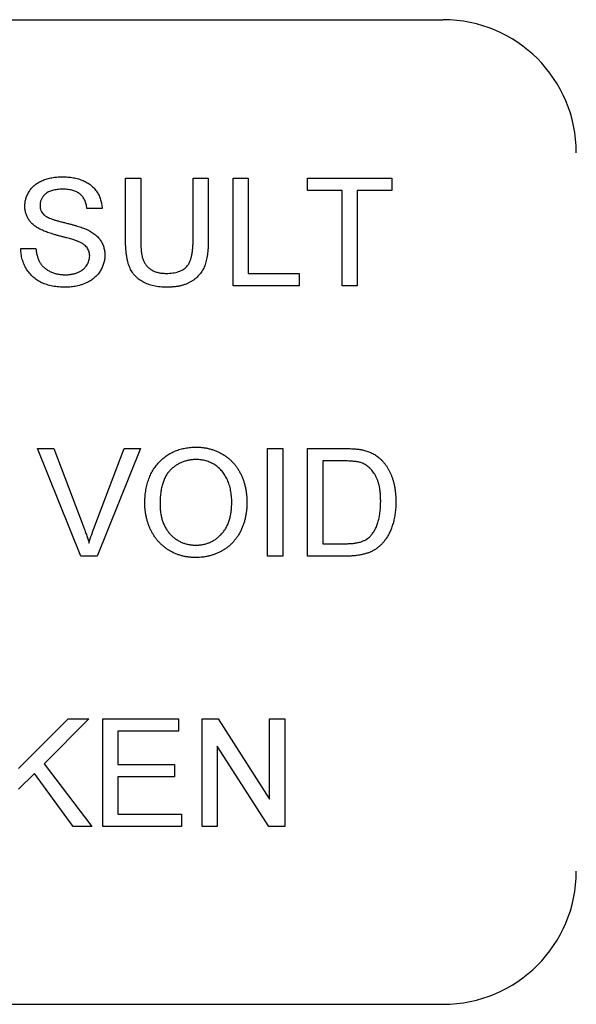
# Model space of a CAD drawing. Header units: millimetres. Extents: x 67 to 392, y 52 to 248.
# Tile 7 of 40: x 185.38 to 190.7, y 124.99 to 134.39. Entities that reach past the tile are written whole.
import ezdxf

# ---------------------------------------------------------------- set-up
doc = ezdxf.new("R2010")
doc.units = ezdxf.units.MM

msp = doc.modelspace()

# ---------------------------------------------------------------- linework, layer by layer
at = {"color": 7, "linetype": 'Continuous', "lineweight": 25}
for p, q in [((172.9189, 134.3867), (189.4289, 134.3867)), ((186.3941, 132.874), (186.539, 132.874)), ((186.3941, 132.2829), (186.3941, 132.874)), ((186.539, 132.874), (186.539, 132.2897)), ((187.0395, 132.874), (187.1844, 132.874)), ((187.0395, 132.2897), (187.0395, 132.874)), ((187.1844, 132.874), (187.1844, 132.2829)), ((187.4214, 132.874), (187.5663, 132.874)), ((187.4214, 131.8467), (187.4214, 132.874)), ((187.5663, 132.874), (187.5663, 131.9652)), ((188.1327, 132.874), (188.9361, 132.874)), ((188.1327, 132.7554), (188.1327, 132.874)), ((188.9361, 132.874), (188.9361, 132.7554)), ((188.4619, 132.7554), (188.1327, 132.7554)), ((188.4619, 131.8467), (188.4619, 132.7554)), ((188.6068, 132.7554), (188.6068, 131.8467)), ((188.9361, 132.7554), (188.6068, 132.7554)), ((186.1702, 132.5842), (186.0253, 132.5842)), ((185.3931, 132.2023), (185.538, 132.2023)), ((187.5663, 131.9652), (188.0536, 131.9652)), ((188.0536, 131.9652), (188.0536, 131.8467)), ((188.0536, 131.8467), (187.4214, 131.8467)), ((188.6068, 131.8467), (188.4619, 131.8467)), ((185.5522, 130.2935), (185.7092, 130.2935)), ((185.9663, 129.2662), (185.5522, 130.2935)), ((185.7092, 130.2935), (185.9887, 129.5571)), ((186.1009, 129.5571), (186.3809, 130.2935)), ((186.5378, 130.2935), (186.1231, 129.2662)), ((186.3809, 130.2935), (186.5378, 130.2935)), ((187.7507, 130.2935), (187.8956, 130.2935)), ((187.7507, 129.2662), (187.7507, 130.2935)), ((187.8956, 130.2935), (187.8956, 129.2662)), ((188.1327, 130.2935), (188.484, 130.2935)), ((188.1327, 129.2662), (188.1327, 130.2935)), ((188.4858, 130.1749), (188.2775, 130.1749)), ((188.2775, 130.1749), (188.2775, 129.3847)), ((188.2775, 129.3847), (188.4893, 129.3847)), ((186.1231, 129.2662), (185.9663, 129.2662)), ((187.8956, 129.2662), (187.7507, 129.2662)), ((188.5006, 129.2662), (188.1327, 129.2662)), ((185.3734, 127.2397), (185.8467, 127.713)), ((186.0451, 127.713), (185.6156, 127.2837)), ((185.8467, 127.713), (186.0451, 127.713)), ((186.1768, 127.713), (186.9012, 127.713)), ((186.1768, 126.6857), (186.1768, 127.713)), ((186.9012, 127.713), (186.9012, 127.5944)), ((187.1251, 127.713), (187.2782, 127.713)), ((187.1251, 126.6857), (187.1251, 127.713)), ((187.2782, 127.713), (187.7705, 126.9464)), ((187.7705, 127.713), (187.9153, 127.713)), ((187.7705, 126.9464), (187.7705, 127.713)), ((187.9153, 127.713), (187.9153, 126.6857)), ((186.3217, 127.5944), (186.3217, 127.2783)), ((186.9012, 127.5944), (186.3217, 127.5944)), ((187.27, 127.4522), (187.27, 126.6857)), ((187.7622, 126.6857), (187.27, 127.4522)), ((185.6156, 127.2837), (186.0714, 126.6857)), ((186.3217, 127.2783), (186.8617, 127.2783)), ((186.8617, 127.2783), (186.8617, 127.1598)), ((185.5238, 127.1917), (185.3734, 127.0413)), ((185.893, 126.6857), (185.5238, 127.1917)), ((186.3217, 127.1598), (186.3217, 126.8042)), ((186.8617, 127.1598), (186.3217, 127.1598)), ((186.3217, 126.8042), (186.9275, 126.8042)), ((186.9275, 126.8042), (186.9275, 126.6857)), ((186.0714, 126.6857), (185.893, 126.6857)), ((186.9275, 126.6857), (186.1768, 126.6857)), ((187.27, 126.6857), (187.1251, 126.6857)), ((187.9153, 126.6857), (187.7622, 126.6857)), ((172.9189, 124.9887), (189.4289, 124.9887))]:
    msp.add_line(p, q, dxfattribs=at)
for centre, start, end in [((189.4289, 133.1167), 0, 90), ((189.4289, 126.2587), 270, 0)]:
    msp.add_arc(centre, 1.27, start, end, dxfattribs=at)
for points, knots in [([(185.4326, 132.6058), (185.4331, 132.6186), (185.4341, 132.6439), (185.4427, 132.6811), (185.4565, 132.7168), (185.4722, 132.7452), (185.4874, 132.7667), (185.5001, 132.7822), (185.5143, 132.7965), (185.5296, 132.8098), (185.5463, 132.822), (185.5639, 132.8335), (185.5832, 132.8433), (185.6102, 132.8559), (185.6464, 132.8684), (185.692, 132.8794), (185.7399, 132.8858), (185.7726, 132.8867), (185.7893, 132.8872)], [0, 0, 0, 0, 0.074995, 0.149165, 0.223664, 0.300412, 0.33957, 0.378921, 0.418096, 0.45823, 0.498427, 0.539708, 0.582216, 0.625824, 0.715481, 0.807384, 0.901634, 1, 1, 1, 1]), ([(185.7893, 132.8872), (185.8076, 132.8867), (185.8431, 132.8859), (185.8948, 132.8791), (185.943, 132.8675), (185.9808, 132.8545), (186.0088, 132.8413), (186.0286, 132.831), (186.047, 132.8191), (186.0642, 132.8062), (186.0803, 132.7923), (186.0948, 132.7772), (186.1085, 132.7612), (186.1246, 132.7383), (186.1419, 132.7081), (186.1569, 132.6688), (186.1672, 132.6274), (186.1692, 132.5988), (186.1702, 132.5842)], [0, 0, 0, 0, 0.100475, 0.195644, 0.286083, 0.372983, 0.415026, 0.456052, 0.495939, 0.535566, 0.574087, 0.612519, 0.651081, 0.689513, 0.766237, 0.84235, 0.919974, 1, 1, 1, 1]), ([(185.795, 132.7686), (185.7859, 132.7686), (185.7682, 132.7684), (185.7427, 132.766), (185.719, 132.7627), (185.6972, 132.7577), (185.6775, 132.7513), (185.6593, 132.7439), (185.6434, 132.7345), (185.6293, 132.724), (185.6172, 132.7124), (185.6067, 132.7002), (185.5975, 132.6877), (185.5903, 132.6742), (185.5844, 132.6603), (185.5806, 132.6458), (185.5779, 132.6308), (185.5777, 132.6205), (185.5775, 132.6153)], [0, 0, 0, 0, 0.091511, 0.177143, 0.257108, 0.331198, 0.400592, 0.465625, 0.526973, 0.585443, 0.641399, 0.695044, 0.746782, 0.796959, 0.847545, 0.897439, 0.947649, 1, 1, 1, 1]), ([(186.0253, 132.5842), (186.0244, 132.5916), (186.0226, 132.606), (186.0181, 132.6268), (186.0119, 132.6462), (186.0045, 132.6642), (185.9956, 132.6808), (185.9853, 132.696), (185.9733, 132.7097), (185.96, 132.7223), (185.9451, 132.7332), (185.9285, 132.7427), (185.9103, 132.7507), (185.8904, 132.7573), (185.869, 132.7624), (185.8458, 132.7661), (185.8209, 132.7681), (185.8038, 132.7684), (185.795, 132.7686)], [0, 0, 0, 0, 0.067155, 0.131403, 0.192732, 0.251253, 0.307704, 0.362699, 0.417778, 0.472304, 0.527873, 0.58523, 0.645057, 0.707952, 0.774434, 0.84494, 0.920404, 1, 1, 1, 1]), ([(185.5843, 132.3838), (185.5722, 132.3903), (185.5489, 132.4029), (185.5175, 132.4255), (185.491, 132.4505), (185.4696, 132.4779), (185.4528, 132.5074), (185.4415, 132.5388), (185.4337, 132.5717), (185.433, 132.5943), (185.4326, 132.6058)], [0, 0, 0, 0, 0.144805, 0.279512, 0.406394, 0.527502, 0.645393, 0.761885, 0.878942, 1, 1, 1, 1]), ([(185.5775, 132.6153), (185.5779, 132.6065), (185.5786, 132.5893), (185.586, 132.5649), (185.5975, 132.5427), (185.6087, 132.5306), (185.6144, 132.5245)], [0, 0, 0, 0, 0.262741, 0.509957, 0.753327, 1, 1, 1, 1]), ([(185.6144, 132.5245), (185.6179, 132.5215), (185.6258, 132.5148), (185.6405, 132.5059), (185.6587, 132.4969), (185.6805, 132.488), (185.706, 132.479), (185.735, 132.4697), (185.7677, 132.4605), (185.8031, 132.4516), (185.8388, 132.4427), (185.8727, 132.4339), (185.9039, 132.4255), (185.9323, 132.4173), (185.9578, 132.4093), (185.9805, 132.4014), (186.0004, 132.3942), (186.0127, 132.389), (186.0183, 132.3867)], [0, 0, 0, 0, 0.032743, 0.07241, 0.119611, 0.174673, 0.237345, 0.308352, 0.38763, 0.474784, 0.563332, 0.645136, 0.720203, 0.789134, 0.851497, 0.907331, 0.956969, 1, 1, 1, 1]), ([(185.9422, 132.27), (185.9386, 132.2715), (185.9304, 132.2748), (185.9164, 132.2793), (185.8997, 132.285), (185.8801, 132.2909), (185.8575, 132.2972), (185.8321, 132.3043), (185.8038, 132.3118), (185.7735, 132.3198), (185.7429, 132.328), (185.7136, 132.3361), (185.6867, 132.3444), (185.6619, 132.3524), (185.6393, 132.3604), (185.6189, 132.3682), (185.6007, 132.3757), (185.5896, 132.3812), (185.5843, 132.3838)], [0, 0, 0, 0, 0.0312, 0.070487, 0.117215, 0.171576, 0.234122, 0.303963, 0.382156, 0.467646, 0.554335, 0.635074, 0.710037, 0.779092, 0.842966, 0.901001, 0.953246, 1, 1, 1, 1]), ([(186.0183, 132.3867), (186.0257, 132.3833), (186.0402, 132.3766), (186.0608, 132.3652), (186.0799, 132.3533), (186.0976, 132.3407), (186.1136, 132.3273), (186.1283, 132.3133), (186.1416, 132.2987), (186.153, 132.2831), (186.1633, 132.2671), (186.1724, 132.2505), (186.1796, 132.2332), (186.186, 132.2154), (186.1906, 132.1969), (186.1942, 132.1779), (186.1962, 132.1583), (186.1964, 132.145), (186.1966, 132.1383)], [0, 0, 0, 0, 0.074931, 0.147078, 0.216364, 0.282503, 0.346688, 0.408836, 0.469262, 0.528432, 0.587001, 0.644416, 0.702189, 0.759767, 0.81849, 0.877633, 0.93802, 1, 1, 1, 1]), ([(186.0517, 132.1313), (186.0513, 132.1387), (186.0506, 132.1532), (186.0462, 132.1743), (186.0378, 132.1937), (186.0269, 132.212), (186.0118, 132.2288), (185.9926, 132.2442), (185.9691, 132.2583), (185.9515, 132.2659), (185.9422, 132.27)], [0, 0, 0, 0, 0.117768, 0.230176, 0.339843, 0.450625, 0.566943, 0.696021, 0.839438, 1, 1, 1, 1]), ([(186.7917, 131.8335), (186.7802, 131.8337), (186.7577, 131.834), (186.7248, 131.8362), (186.6935, 131.8402), (186.6637, 131.8454), (186.6355, 131.8524), (186.609, 131.8611), (186.584, 131.8711), (186.5606, 131.8826), (186.539, 131.8959), (186.5189, 131.9103), (186.5003, 131.9262), (186.4834, 131.9435), (186.4681, 131.9621), (186.4544, 131.9822), (186.4425, 132.0037), (186.432, 132.0267), (186.4228, 132.0514), (186.4154, 132.0783), (186.4087, 132.1072), (186.4035, 132.1382), (186.399, 132.1713), (186.3964, 132.2066), (186.3944, 132.2441), (186.3942, 132.2698), (186.3941, 132.2829)], [0, 0, 0, 0, 0.049704, 0.096844, 0.142151, 0.185722, 0.227185, 0.267311, 0.305922, 0.343223, 0.379594, 0.414974, 0.450006, 0.484727, 0.519189, 0.55389, 0.58911, 0.625241, 0.662766, 0.702744, 0.74522, 0.790538, 0.838268, 0.889309, 0.943205, 1, 1, 1, 1]), ([(186.539, 132.2897), (186.5391, 132.2791), (186.5393, 132.2586), (186.5402, 132.2289), (186.5421, 132.2013), (186.5445, 132.1758), (186.5477, 132.1525), (186.5519, 132.1314), (186.5565, 132.1125), (186.5635, 132.0904), (186.5751, 132.0657), (186.5933, 132.0395), (186.6155, 132.0168), (186.642, 131.998), (186.672, 131.9831), (186.7055, 131.9728), (186.7419, 131.9662), (186.7673, 131.9655), (186.7804, 131.9652)], [0, 0, 0, 0, 0.06814, 0.131478, 0.190514, 0.245276, 0.295444, 0.341135, 0.382821, 0.420216, 0.489633, 0.556579, 0.623721, 0.692399, 0.763564, 0.837802, 0.915926, 1, 1, 1, 1]), ([(186.7804, 131.9652), (186.7916, 131.9654), (186.8134, 131.9658), (186.8447, 131.9687), (186.8735, 131.9742), (186.8998, 131.9812), (186.9236, 131.9907), (186.945, 132.0022), (186.9639, 132.0159), (186.9805, 132.0319), (186.9948, 132.0511), (187.0068, 132.074), (187.017, 132.1006), (187.0254, 132.131), (187.0315, 132.1653), (187.0363, 132.2034), (187.0388, 132.2453), (187.0393, 132.2745), (187.0395, 132.2897)], [0, 0, 0, 0, 0.0694768, 0.1341527, 0.1940321, 0.2498141, 0.3022612, 0.3519052, 0.3995062, 0.4456206, 0.4937238, 0.5465795, 0.6047686, 0.6693904, 0.7408971, 0.819837, 0.9059719, 1, 1, 1, 1]), ([(187.1844, 132.2829), (187.1842, 132.2704), (187.1839, 132.246), (187.1826, 132.2103), (187.18, 132.1767), (187.1759, 132.1451), (187.1714, 132.1153), (187.1654, 132.0877), (187.1584, 132.062), (187.1505, 132.038), (187.1408, 132.0157), (187.1298, 131.9945), (187.1169, 131.9744), (187.1022, 131.9554), (187.0857, 131.9376), (187.0677, 131.9205), (187.0479, 131.9047), (187.0263, 131.8899), (187.0031, 131.8765), (186.978, 131.8649), (186.9512, 131.8553), (186.9227, 131.8472), (186.8924, 131.8412), (186.8604, 131.8366), (186.8266, 131.8339), (186.8035, 131.8336), (186.7917, 131.8335)], [0, 0, 0, 0, 0.054643, 0.106336, 0.155155, 0.201481, 0.245018, 0.285951, 0.324626, 0.360881, 0.395653, 0.430375, 0.464745, 0.499441, 0.534727, 0.57042, 0.607162, 0.645173, 0.684093, 0.7239, 0.765171, 0.807985, 0.852778, 0.899518, 0.948634, 1, 1, 1, 1]), ([(185.8234, 131.8335), (185.8123, 131.8336), (185.7903, 131.8338), (185.7582, 131.836), (185.7273, 131.8391), (185.6978, 131.8438), (185.6698, 131.85), (185.6432, 131.8575), (185.6178, 131.866), (185.5938, 131.8761), (185.5713, 131.8878), (185.5499, 131.9004), (185.5298, 131.9147), (185.5111, 131.9305), (185.4933, 131.9472), (185.4771, 131.9657), (185.4619, 131.9853), (185.4482, 132.0062), (185.4359, 132.0282), (185.4249, 132.0509), (185.4156, 132.0744), (185.4082, 132.0987), (185.4018, 132.1235), (185.3974, 132.1491), (185.3942, 132.1754), (185.3935, 132.1933), (185.3931, 132.2023)], [0, 0, 0, 0, 0.052493, 0.102825, 0.151397, 0.198033, 0.242876, 0.285999, 0.327849, 0.368395, 0.407852, 0.446838, 0.485166, 0.523341, 0.561602, 0.59992, 0.638496, 0.677791, 0.71729, 0.756605, 0.796068, 0.835886, 0.875714, 0.916263, 0.95776, 1, 1, 1, 1]), ([(185.538, 132.2023), (185.5396, 132.1893), (185.5427, 132.1643), (185.5512, 132.1289), (185.5622, 132.097), (185.576, 132.0683), (185.594, 132.0431), (185.6158, 132.0204), (185.6422, 132.0007), (185.672, 131.9832), (185.7052, 131.9694), (185.7407, 131.9592), (185.7782, 131.9532), (185.8039, 131.9524), (185.8171, 131.952)], [0, 0, 0, 0, 0.093796, 0.180188, 0.260363, 0.334847, 0.407093, 0.481448, 0.559271, 0.64227, 0.728586, 0.815978, 0.906035, 1, 1, 1, 1]), ([(186.1966, 132.1383), (186.196, 132.1248), (186.195, 132.0982), (186.1858, 132.0589), (186.1714, 132.0208), (186.1545, 131.9906), (186.1385, 131.9675), (186.1251, 131.9509), (186.1103, 131.9356), (186.0943, 131.921), (186.0771, 131.9075), (186.0586, 131.8951), (186.0389, 131.8836), (186.0107, 131.8696), (185.9733, 131.8549), (185.9257, 131.8427), (185.8755, 131.8348), (185.841, 131.8339), (185.8234, 131.8335)], [0, 0, 0, 0, 0.074816, 0.148535, 0.223872, 0.301297, 0.340894, 0.38034, 0.420127, 0.45995, 0.500831, 0.541907, 0.584439, 0.62808, 0.717267, 0.80786, 0.901925, 1, 1, 1, 1]), ([(185.8171, 131.952), (185.8287, 131.9522), (185.8513, 131.9527), (185.8841, 131.9577), (185.9149, 131.9648), (185.9432, 131.9756), (185.9689, 131.9888), (185.9913, 132.0046), (186.0103, 132.0225), (186.0252, 132.0429), (186.037, 132.0643), (186.0456, 132.0862), (186.0507, 132.1087), (186.0513, 132.1238), (186.0517, 132.1313)], [0, 0, 0, 0, 0.1055839, 0.2058681, 0.3009467, 0.3930019, 0.4809485, 0.5628739, 0.6414613, 0.7177416, 0.7917718, 0.8627164, 0.9317768, 1, 1, 1, 1]), ([(186.5785, 129.7662), (186.5789, 129.7868), (186.5796, 129.827), (186.5861, 129.8854), (186.5966, 129.9404), (186.6117, 129.9919), (186.6308, 130.0401), (186.6541, 130.0849), (186.6822, 130.126), (186.7139, 130.1637), (186.7494, 130.1971), (186.7872, 130.2267), (186.8277, 130.2514), (186.8706, 130.2718), (186.9161, 130.2874), (186.9641, 130.2984), (187.0144, 130.3055), (187.0489, 130.3062), (187.0664, 130.3067)], [0, 0, 0, 0, 0.075226, 0.146575, 0.2145, 0.27953, 0.342403, 0.403496, 0.463762, 0.523864, 0.583252, 0.641302, 0.698898, 0.756295, 0.814628, 0.874325, 0.935783, 1, 1, 1, 1]), ([(187.0664, 130.3067), (187.078, 130.3065), (187.1011, 130.306), (187.1351, 130.303), (187.1683, 130.2975), (187.2006, 130.2902), (187.232, 130.2806), (187.2627, 130.2693), (187.2923, 130.2552), (187.321, 130.2395), (187.3485, 130.2219), (187.3743, 130.2025), (187.3984, 130.1813), (187.4212, 130.1589), (187.4417, 130.1343), (187.461, 130.1083), (187.4784, 130.0806), (187.4941, 130.0512), (187.508, 130.0208), (187.52, 129.989), (187.5302, 129.9564), (187.5388, 129.9227), (187.545, 129.8879), (187.5499, 129.8522), (187.5525, 129.8155), (187.5529, 129.7907), (187.5532, 129.7782)], [0, 0, 0, 0, 0.043099, 0.085587, 0.126908, 0.167967, 0.20845, 0.249025, 0.289281, 0.33001, 0.370598, 0.410466, 0.450033, 0.489688, 0.529116, 0.569037, 0.609703, 0.650759, 0.692509, 0.734219, 0.776707, 0.819552, 0.863351, 0.907839, 0.953334, 1, 1, 1, 1]), ([(188.484, 130.2935), (188.4936, 130.2934), (188.5122, 130.2934), (188.5393, 130.2928), (188.5647, 130.2915), (188.5883, 130.2899), (188.6101, 130.2878), (188.6301, 130.2855), (188.6485, 130.2824), (188.66, 130.2799), (188.6655, 130.2787)], [0, 0, 0, 0, 0.157891, 0.3067943, 0.4456742, 0.5756804, 0.6946315, 0.8059778, 0.9077644, 1, 1, 1, 1]), ([(188.6655, 130.2787), (188.6796, 130.2749), (188.7075, 130.2676), (188.7468, 130.2512), (188.7828, 130.2306), (188.8042, 130.2136), (188.8149, 130.2052)], [0, 0, 0, 0, 0.261195, 0.513143, 0.757809, 1, 1, 1, 1]), ([(187.0673, 130.1881), (187.0557, 130.1879), (187.033, 130.1874), (186.9994, 130.1824), (186.9671, 130.1749), (186.9359, 130.1644), (186.9062, 130.1505), (186.8777, 130.1334), (186.8502, 130.1137), (186.8242, 130.0908), (186.7999, 130.0645), (186.7794, 130.0334), (186.7621, 129.9985), (186.7477, 129.9596), (186.7367, 129.9165), (186.7291, 129.8695), (186.7243, 129.8184), (186.7237, 129.783), (186.7234, 129.7646)], [0, 0, 0, 0, 0.055943, 0.110382, 0.164048, 0.216759, 0.269601, 0.323009, 0.377581, 0.433449, 0.490922, 0.550625, 0.613117, 0.679861, 0.751358, 0.828261, 0.910795, 1, 1, 1, 1]), ([(187.4083, 129.7792), (187.4082, 129.7894), (187.408, 129.8093), (187.4057, 129.8387), (187.4028, 129.8671), (187.3983, 129.8946), (187.3922, 129.9211), (187.3854, 129.9466), (187.3769, 129.9711), (187.3672, 129.9946), (187.3564, 130.017), (187.3442, 130.0381), (187.3307, 130.0579), (187.3164, 130.0766), (187.3004, 130.0936), (187.2835, 130.1096), (187.2653, 130.1242), (187.2461, 130.1375), (187.226, 130.1495), (187.205, 130.1597), (187.1837, 130.1687), (187.1615, 130.1756), (187.1388, 130.1812), (187.1156, 130.1854), (187.0916, 130.1876), (187.0754, 130.1879), (187.0673, 130.1881)], [0, 0, 0, 0, 0.050852, 0.099752, 0.147438, 0.194086, 0.239171, 0.28334, 0.326577, 0.368936, 0.410572, 0.451051, 0.490877, 0.530044, 0.568937, 0.607578, 0.64642, 0.685679, 0.724799, 0.763513, 0.802173, 0.84074, 0.879649, 0.919071, 0.959098, 1, 1, 1, 1]), ([(188.6556, 130.1537), (188.6509, 130.1555), (188.6409, 130.1591), (188.6246, 130.1633), (188.6064, 130.1671), (188.5862, 130.1697), (188.564, 130.1723), (188.5397, 130.1739), (188.5134, 130.1746), (188.4952, 130.1748), (188.4858, 130.1749)], [0, 0, 0, 0, 0.087425, 0.185248, 0.292738, 0.411206, 0.541246, 0.682781, 0.836034, 1, 1, 1, 1]), ([(188.8149, 130.2052), (188.8215, 130.1994), (188.8347, 130.1878), (188.8529, 130.1686), (188.8698, 130.1483), (188.8859, 130.1271), (188.9001, 130.1044), (188.9134, 130.0807), (188.9251, 130.0557), (188.9358, 130.0296), (188.9453, 130.0024), (188.9531, 129.9742), (188.9603, 129.9451), (188.9657, 129.915), (188.9704, 129.884), (188.9733, 129.852), (188.9753, 129.819), (188.9755, 129.7967), (188.9756, 129.7854)], [0, 0, 0, 0, 0.056812, 0.113882, 0.170533, 0.227547, 0.285353, 0.343701, 0.403, 0.463842, 0.525815, 0.588967, 0.653271, 0.719097, 0.786749, 0.855788, 0.926836, 1, 1, 1, 1]), ([(188.8307, 129.7876), (188.8305, 129.8007), (188.8302, 129.8262), (188.8281, 129.8633), (188.8239, 129.8981), (188.8185, 129.9305), (188.8112, 129.9605), (188.8028, 129.9883), (188.7922, 130.0137), (188.7802, 130.0367), (188.7669, 130.0577), (188.7532, 130.0769), (188.7388, 130.0943), (188.7234, 130.1097), (188.7076, 130.1236), (188.6911, 130.1356), (188.6738, 130.1458), (188.6616, 130.1511), (188.6556, 130.1537)], [0, 0, 0, 0, 0.091258, 0.177402, 0.258694, 0.334791, 0.406045, 0.473581, 0.537187, 0.597012, 0.654533, 0.709286, 0.761518, 0.811848, 0.860604, 0.907806, 0.954259, 1, 1, 1, 1]), ([(188.7319, 129.4573), (188.7395, 129.466), (188.7551, 129.4838), (188.7745, 129.5149), (188.7914, 129.5499), (188.8055, 129.5892), (188.8171, 129.6326), (188.8248, 129.6805), (188.8299, 129.7326), (188.8304, 129.7688), (188.8307, 129.7876)], [0, 0, 0, 0, 0.097773, 0.20086, 0.310441, 0.427816, 0.555168, 0.691834, 0.840089, 1, 1, 1, 1]), ([(187.0658, 129.253), (187.054, 129.2532), (187.0306, 129.2535), (186.9961, 129.257), (186.9624, 129.2622), (186.9296, 129.2698), (186.8979, 129.2798), (186.8671, 129.2918), (186.8372, 129.3057), (186.8085, 129.322), (186.7811, 129.3401), (186.7553, 129.3599), (186.7311, 129.3812), (186.709, 129.4045), (186.6881, 129.4288), (186.6693, 129.4551), (186.652, 129.4827), (186.6367, 129.512), (186.6229, 129.5421), (186.6112, 129.5729), (186.601, 129.604), (186.5929, 129.6356), (186.5864, 129.6677), (186.582, 129.7002), (186.5789, 129.733), (186.5786, 129.7551), (186.5785, 129.7662)], [0, 0, 0, 0, 0.044697, 0.0885336, 0.1314091, 0.1738139, 0.2157145, 0.2572472, 0.298848, 0.3406042, 0.3820294, 0.4229698, 0.4636322, 0.5040475, 0.5445912, 0.5849639, 0.6262652, 0.6679794, 0.7099427, 0.7513819, 0.7926186, 0.8339484, 0.8750081, 0.9164455, 0.9579066, 1, 1, 1, 1]), ([(186.7234, 129.7646), (186.7236, 129.7498), (186.724, 129.7208), (186.729, 129.6787), (186.7365, 129.6389), (186.7469, 129.6014), (186.7608, 129.5665), (186.7774, 129.5339), (186.7974, 129.5039), (186.8202, 129.4764), (186.8452, 129.4518), (186.872, 129.4302), (186.9005, 129.4122), (186.9304, 129.3973), (186.9619, 129.3857), (186.995, 129.3775), (187.0296, 129.3724), (187.0532, 129.3718), (187.0652, 129.3715)], [0, 0, 0, 0, 0.075964, 0.148125, 0.217201, 0.2833, 0.347202, 0.4093, 0.470426, 0.531588, 0.591739, 0.650258, 0.707303, 0.764208, 0.821148, 0.879119, 0.938423, 1, 1, 1, 1]), ([(187.0652, 129.3715), (187.0774, 129.3718), (187.1014, 129.3724), (187.1365, 129.3774), (187.1699, 129.386), (187.2019, 129.3973), (187.2318, 129.4127), (187.2605, 129.4307), (187.2871, 129.4527), (187.3122, 129.4774), (187.3348, 129.5055), (187.3548, 129.5362), (187.371, 129.5701), (187.3851, 129.6064), (187.3954, 129.6458), (187.403, 129.6879), (187.4075, 129.7327), (187.408, 129.7634), (187.4083, 129.7792)], [0, 0, 0, 0, 0.061055, 0.119545, 0.176806, 0.232956, 0.288583, 0.344667, 0.401662, 0.46054, 0.520477, 0.581213, 0.643431, 0.707961, 0.775371, 0.846414, 0.921152, 1, 1, 1, 1]), ([(187.5532, 129.7782), (187.5529, 129.7654), (187.5525, 129.7402), (187.5497, 129.7029), (187.5446, 129.6668), (187.5379, 129.6315), (187.529, 129.5973), (187.5184, 129.5641), (187.5055, 129.532), (187.491, 129.5009), (187.4746, 129.4713), (187.4565, 129.4435), (187.4366, 129.4175), (187.4154, 129.3932), (187.3923, 129.371), (187.3675, 129.3506), (187.3413, 129.3319), (187.3134, 129.3154), (187.2844, 129.3009), (187.2549, 129.2881), (187.2248, 129.2771), (187.1941, 129.2683), (187.1628, 129.2615), (187.131, 129.2565), (187.0986, 129.2536), (187.0768, 129.2532), (187.0658, 129.253)], [0, 0, 0, 0, 0.04756, 0.093962, 0.139112, 0.183626, 0.227457, 0.270703, 0.313611, 0.35626, 0.398366, 0.439557, 0.480045, 0.519888, 0.559658, 0.599421, 0.639208, 0.679668, 0.72002, 0.759859, 0.79956, 0.839199, 0.878956, 0.918794, 0.959083, 1, 1, 1, 1]), ([(188.9756, 129.7854), (188.9753, 129.7664), (188.9748, 129.7296), (188.9695, 129.6759), (188.9613, 129.6255), (188.9493, 129.5786), (188.9346, 129.5355), (188.9185, 129.4959), (188.9, 129.4603), (188.8797, 129.4286), (188.858, 129.4004), (188.8352, 129.3755), (188.8113, 129.3537), (188.7865, 129.3346), (188.7593, 129.3187), (188.7302, 129.3045), (188.6981, 129.293), (188.6638, 129.283), (188.6266, 129.2755), (188.587, 129.27), (188.5447, 129.2667), (188.5156, 129.2663), (188.5006, 129.2662)], [0, 0, 0, 0, 0.070538, 0.137265, 0.200472, 0.260573, 0.317203, 0.370006, 0.419824, 0.466241, 0.510134, 0.552081, 0.591863, 0.630336, 0.668716, 0.708706, 0.750896, 0.795285, 0.84198, 0.891765, 0.944294, 1, 1, 1, 1]), ([(185.9887, 129.5571), (185.9942, 129.5426), (186.0049, 129.5142), (186.0198, 129.472), (186.0331, 129.4313), (186.0412, 129.4044), (186.0451, 129.3913)], [0, 0, 0, 0, 0.265687, 0.519738, 0.765585, 1, 1, 1, 1]), ([(186.0451, 129.3913), (186.0534, 129.419), (186.0703, 129.4749), (186.0906, 129.5296), (186.1009, 129.5571)], [0, 0, 0, 0, 0.4964411, 1, 1, 1, 1]), ([(188.4893, 129.3847), (188.5048, 129.3849), (188.534, 129.3854), (188.5752, 129.3887), (188.6111, 129.3945), (188.6423, 129.4028), (188.6693, 129.4134), (188.6931, 129.426), (188.7142, 129.4403), (188.7261, 129.4517), (188.7319, 129.4573)], [0, 0, 0, 0, 0.177956, 0.336653, 0.476122, 0.597334, 0.707007, 0.80993, 0.907088, 1, 1, 1, 1])]:
    msp.add_open_spline(points, degree=3, knots=knots, dxfattribs=at)

doc.saveas('drawing.dxf')
